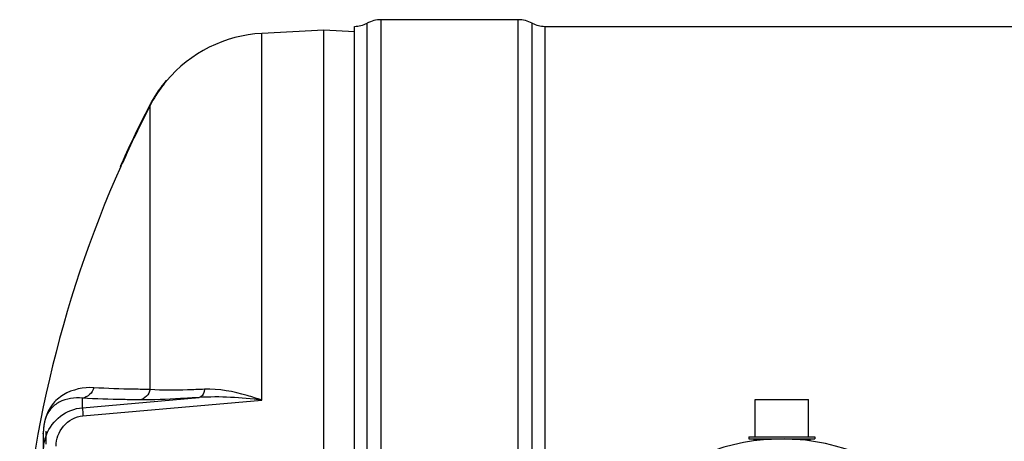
# Model space of a CAD drawing. Header units: millimetres. Extents: x 0 to 297, y 0 to 210.
# Tile 8 of 32: x 31 to 59, y 92 to 104. Entities that reach past the tile are written whole.
import ezdxf

# ---------------------------------------------------------------- set-up
doc = ezdxf.new("R2010")
doc.units = ezdxf.units.MM
doc.header["$LTSCALE"] = 16.335
doc.layers.get('0').update_dxf_attribs({"linetype": 'CONTINUOUS'})
doc.layers.add('01_GLOBAL', color=7, linetype='CONTINUOUS')
doc.layers.add('08_SURFACES', color=7, linetype='CONTINUOUS')

msp = doc.modelspace()

# ---------------------------------------------------------------- linework, layer by layer
at = {"color": 9, "linetype": 'Continuous'}
for p, q in [((40.673, 69.127), (40.673, 104.014)), ((41.07, 69.028), (41.07, 104.113)), ((44.917, 69.028), (44.917, 104.113)), ((45.314, 86.721), (45.314, 104.014)), ((37.72, 93.436), (37.72, 103.729)), ((45.667, 103.926), (45.667, 86.721)), ((32.685, 93.224), (35.963, 93.509)), ((32.685, 93.224), (32.685, 93.493)), ((32.698, 92.994), (37.72, 93.436)), ((31.582, 92.493), (31.582, 88.343)), ((51.532, 92.338), (52.031, 92.338)), ((52.608, 92.338), (53.107, 92.338))]:
    msp.add_line(p, q, dxfattribs=at)
at = {"color": 7, "linetype": 'Continuous'}
for p, q in [((44.917, 104.113), (41.07, 104.113)), ((39.465, 103.821), (37.72, 103.729)), ((39.465, 69.321), (39.465, 103.821)), ((40.32, 103.776), (39.465, 103.821)), ((40.32, 69.216), (40.32, 103.926)), ((45.667, 103.926), (204.818, 103.926)), ((51.57, 92.406), (51.57, 93.456)), ((51.57, 93.456), (53.07, 93.456)), ((53.07, 92.406), (53.07, 93.456)), ((31.59, 92.566), (31.59, 92.561)), ((31.59, 80.576), (31.59, 92.561)), ((31.665, 92.198), (31.665, 92.561)), ((51.397, 92.406), (51.397, 92.346)), ((51.397, 92.406), (53.242, 92.406)), ((51.397, 92.346), (53.242, 92.346)), ((51.532, 92.338), (51.532, 92.291)), ((53.107, 92.338), (53.107, 92.291)), ((53.242, 92.406), (53.242, 92.346))]:
    msp.add_line(p, q, dxfattribs=at)
at = {"color": 9, "linetype": 'Continuous'}
msp.add_lwpolyline([(31.582, 92.493), (31.583, 92.5), (31.585, 92.508), (31.586, 92.515), (31.587, 92.523), (31.588, 92.53), (31.589, 92.538), (31.589, 92.545), (31.59, 92.553), (31.59, 92.561)], dxfattribs=at)
at = {"color": 7, "linetype": 'Continuous'}
for centre, radius, start, end in [((40.32, 104.676), 0.75, 270, 298.0725), ((41.07, 103.269), 0.844, 90, 118.0725), ((44.917, 103.269), 0.844, 61.9275, 90), ((45.667, 104.676), 0.75, 241.9275, 270), ((37.916, 99.984), 3.75, 93, 139.9831), ((51.525, 92.338), 0.0075, 0, 90), ((53.115, 92.338), 0.0075, 90, 180)]:
    msp.add_arc(centre, radius, start, end, dxfattribs=at)
at = {"color": 9, "linetype": 'Continuous'}
for centre, radius, start, end in [((33.451, 92.494), 1.869, 179.3314, 179.7882), ((33.602, 92.493), 2.021, 179.7858, 180.0012)]:
    msp.add_arc(centre, radius, start, end, dxfattribs=at)
for points, knots in [([(33.003, 93.784), (32.713, 93.802), (32.255, 93.707), (31.706, 93.235), (31.585, 92.792), (31.582, 92.516)], [0, 0, 0, 0, 0.410737, 0.610102, 1, 1, 1, 1]), ([(34.586, 93.736), (34.435, 93.737), (33.907, 93.744), (33.379, 93.76), (33.003, 93.784)], [0, 0, 0, 0, 0.286502, 1, 1, 1, 1]), ([(36.111, 93.741), (35.951, 93.733), (35.443, 93.714), (34.933, 93.705), (34.586, 93.736)], [0, 0, 0, 0, 0.31546, 1, 1, 1, 1]), ([(36.111, 93.741), (36.107, 93.711), (36.087, 93.622), (36.026, 93.519), (35.963, 93.509)], [0, 0, 0, 0, 0.324564, 1, 1, 1, 1]), ([(37.72, 93.436), (37.584, 93.482), (37.063, 93.646), (36.514, 93.76), (36.111, 93.741)], [0, 0, 0, 0, 0.262606, 1, 1, 1, 1]), ([(32.685, 93.493), (32.466, 93.517), (32.12, 93.467), (31.679, 93.131), (31.59, 92.783), (31.59, 92.566)], [0, 0, 0, 0, 0.407321, 0.599617, 1, 1, 1, 1]), ([(34.286, 93.444), (34.133, 93.446), (33.599, 93.453), (33.065, 93.469), (32.685, 93.493)], [0, 0, 0, 0, 0.286499, 1, 1, 1, 1]), ([(35.963, 93.509), (35.788, 93.498), (35.229, 93.466), (34.67, 93.441), (34.286, 93.444)], [0, 0, 0, 0, 0.314012, 1, 1, 1, 1]), ([(31.674, 92.463), (31.753, 92.666), (32.03, 93.039), (32.465, 93.205), (32.685, 93.224)], [0, 0, 0, 0, 0.496941, 1, 1, 1, 1]), ([(32.685, 93.224), (32.677, 93.203), (32.697, 93.123), (32.694, 93.048), (32.698, 92.994)], [0, 0, 0, 0, 0.292106, 1, 1, 1, 1]), ([(31.945, 92.14), (31.945, 92.34), (32.088, 92.762), (32.492, 92.975), (32.698, 92.994)], [0, 0, 0, 0, 0.491863, 1, 1, 1, 1])]:
    msp.add_open_spline(points, degree=3, knots=knots, dxfattribs=at)
for points in [[(33.003, 93.784), (32.972, 93.644), (32.828, 93.507), (32.685, 93.493)], [(34.586, 93.736), (34.558, 93.599), (34.424, 93.459), (34.286, 93.444)], [(37.72, 93.436), (37.138, 93.504), (36.548, 93.552), (35.963, 93.509)], [(31.59, 92.017), (31.59, 92.168), (31.619, 92.322), (31.674, 92.463)]]:
    msp.add_open_spline(points, degree=3, dxfattribs=at)
at = {"layer": '01_GLOBAL', "color": 7, "linetype": 'Continuous'}
msp.add_arc((52.32, 86.571), 5.775, 181.4884, 178.5116, dxfattribs=at)
at = {"layer": '08_SURFACES', "color": 7, "linetype": 'Continuous'}
for p, q in [((34.996, 102.36), (34.964, 102.321)), ((35.023, 102.394), (34.996, 102.36)), ((35.044, 102.396), (35.025, 102.396)), ((33.778, 100.071), (33.744, 99.996)), ((33.745, 99.997), (33.744, 99.996)), ((33.761, 99.996), (33.744, 99.996)), ((33.774, 100.024), (33.777, 100.031)), ((33.777, 100.031), (33.78, 100.038)), ((33.784, 100.047), (33.789, 100.059)), ((33.789, 100.059), (33.795, 100.071))]:
    msp.add_line(p, q, dxfattribs=at)
at = {"layer": '08_SURFACES', "color": 9, "linetype": 'Continuous'}
for p, q in [((34.964, 102.321), (34.983, 102.321)), ((34.586, 93.736), (34.586, 101.708)), ((33.778, 100.071), (33.795, 100.071))]:
    msp.add_line(p, q, dxfattribs=at)
at = {"layer": '08_SURFACES', "color": 7, "linetype": 'Continuous'}
for points in [[(33.749, 100.005), (33.746, 100), (33.745, 99.997)], [(33.778, 100.071), (33.772, 100.057), (33.766, 100.044), (33.761, 100.032), (33.756, 100.021), (33.752, 100.012)], [(33.761, 99.996), (33.761, 99.996), (33.762, 99.997)], [(33.762, 99.997), (33.765, 100.005), (33.768, 100.011), (33.771, 100.018), (33.775, 100.027), (33.779, 100.037), (33.784, 100.047)]]:
    msp.add_lwpolyline(points, dxfattribs=at)
for centre, radius, start, end in [((37.922, 99.98), 3.757, 141.4697, 151.3774), ((37.916, 99.984), 3.764, 141.9707, 142.5147), ((37.914, 99.985), 3.763, 141.6419, 141.9707), ((37.916, 99.984), 3.765, 146.5003, 148.1843), ((37.916, 99.984), 3.765, 146.1065, 146.5002), ((37.915, 99.984), 3.764, 144.628, 146.1065), ((37.917, 99.984), 3.766, 144.1711, 144.6281), ((37.917, 99.983), 3.766, 142.5148, 144.1711), ((37.916, 99.984), 3.765, 150.8435, 152.4482), ((37.915, 99.984), 3.749, 151.3864, 152.6281), ((37.917, 99.983), 3.766, 150.3671, 150.8436), ((37.916, 99.984), 3.765, 148.7001, 150.3671), ((37.915, 99.984), 3.764, 148.1844, 148.6999), ((63.825, 86.571), 32.94, 152.6282, 155.8054), ((63.825, 86.571), 32.925, 152.6282, 155.7937), ((37.914, 99.985), 3.763, 152.4483, 152.6282), ((63.825, 86.571), 32.925, 155.9368, 177.9113)]:
    msp.add_arc(centre, radius, start, end, dxfattribs=at)
msp.add_open_spline([(34.983, 102.321), (34.997, 102.338), (35.002, 102.344), (35.045, 102.397), (35.04, 102.391)], degree=3, knots=[0, 0, 0, 0, 0.740396, 1, 1, 1, 1], dxfattribs=at)

doc.saveas('drawing.dxf')
